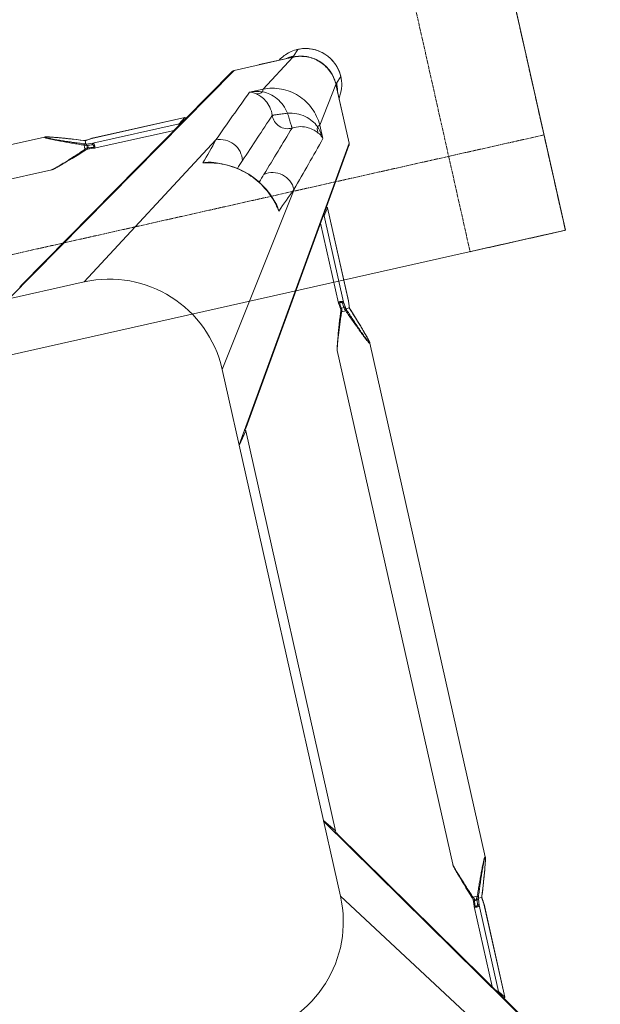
# Model space of a CAD drawing. Header units: metres. Extents: x 362935 to 596424, y 80601 to 172483.
# Tile 153 of 174: x 383152 to 383378, y 142992 to 143375. Entities that reach past the tile are written whole.
import ezdxf

# ---------------------------------------------------------------- set-up
doc = ezdxf.new("R2010")
doc.units = ezdxf.units.M
doc.linetypes.add('( Hidden )', pattern=[0.375, 0.25, -0.125])
doc.linetypes.add('DASHED2', pattern=[9.525, 6.35, -3.175])
doc.layers.get('0').update_dxf_attribs({"color": 8, "lineweight": 5})
for name, color, linetype, lineweight in [('A1-WODDEN BATTEN', 8, 'Continuous', 5), ('CT_BULKHEAD', 8, '( Hidden )', 5), ('FALSE CEILING', 8, 'Continuous', 5), ('FURNITURE', 8, 'Continuous', 5)]:
    doc.layers.add(name, color=color, linetype=linetype, lineweight=lineweight)

# ---------------------------------------------------------------- blocks, each defined once
blk = doc.blocks.new('FTV1-W2')
at = {"color": 0}
blk.add_lwpolyline([(0, -450), (0, 0), (2400, 0), (2400, -450)], close=True, dxfattribs=at)
at = {"layer": 'FURNITURE', "linetype": 'DASHED2', "ltscale": 0.06}
blk.add_lwpolyline([(2400, -450), (2362, -450), (2362, -50), (2400, -50)], close=True, dxfattribs=at)
blk.add_lwpolyline([(2400, -412), (0, -412)], dxfattribs=at)
blk = doc.blocks.new('SV2W-A')
at = {"linetype": 'Continuous', "lineweight": 0}
for p, q in [((-364.11, 57.91), (-296.63, -47.09)), ((-363.88, 57.1), (-300.75, -41.13)), ((-296.63, -17.09), (-339.25, 45.1)), ((-350.46, 35.26), (-350.46, -1.81)), ((-350.46, 35.26), (-350.45, 35.24)), ((-350.45, -1.93), (-350.45, 35.24)), ((-350.45, 35.24), (-348.47, 32.45)), ((-348.47, -1.87), (-348.47, 32.45)), ((-346.48, -1.81), (-346.48, 30.02)), ((-350.46, -1.81), (-350.46, -1.87)), ((-350.46, -1.87), (-350.45, -1.93)), ((-350.45, -1.93), (-350.45, -1.87)), ((-350.45, -1.93), (-350.39, -2.5)), ((-350.36, -2.66), (-350.45, -1.93)), ((-350.39, -2.5), (-350.32, -3.06)), ((-350.32, -3.06), (-350.36, -2.66)), ((-350.32, -3.06), (-350.25, -3.71)), ((-350.27, -3.45), (-350.32, -3.06)), ((-350.25, -3.65), (-350.27, -3.45)), ((-350.25, -3.71), (-350.25, -3.65)), ((-350.25, -3.71), (-350.23, -3.86)), ((-348.77, -4.4), (-348.47, -1.87)), ((-346.8, -4.57), (-346.49, -1.93)), ((-350.83, -6.47), (-351.3, -7.8)), ((-350.38, -5.2), (-350.83, -6.47)), ((-350.4, -5.25), (-350.4, -5.25)), ((-350.18, -4.6), (-350.18, -4.6)), ((-350.17, -4.59), (-348.79, -4.59)), ((-348.79, -4.59), (-348.77, -4.4)), ((-346.89, -5.42), (-348.55, -5.42)), ((-347.78, -4), (-347.51, -4)), ((-347.11, -3.9), (-347.16, -4.31)), ((-346.69, -5.95), (-346.89, -5.42)), ((-346.03, -6.69), (-346.54, -5.25)), ((-345.49, -8.23), (-346.03, -6.69)), ((-352.21, -10.44), (-352.65, -11.75)), ((-351.74, -9.06), (-352.21, -10.44)), ((-351.3, -7.8), (-351.74, -9.06)), ((-345, -9.66), (-345.49, -8.23)), ((-344.54, -11.01), (-345, -9.66)), ((-344.11, -12.28), (-344.54, -11.01)), ((-353.59, -14.6), (-353.83, -15.36)), ((-353.33, -13.8), (-353.59, -14.6)), ((-353, -12.8), (-353.33, -13.8)), ((-352.65, -11.75), (-353, -12.8)), ((-343.77, -13.31), (-344.11, -12.28)), ((-343.46, -14.28), (-343.77, -13.31)), ((-343.21, -15.06), (-343.46, -14.28)), ((-343.02, -15.66), (-343.21, -15.06)), ((-354.68, -18.24), (-354.74, -18.45)), ((-354.62, -18.02), (-354.68, -18.24)), ((-354.56, -17.79), (-354.62, -18.02)), ((-354.49, -17.55), (-354.56, -17.79)), ((-354.42, -17.3), (-354.49, -17.55)), ((-354.31, -16.91), (-354.42, -17.3)), ((-354.18, -16.51), (-354.31, -16.91)), ((-354.01, -15.95), (-354.18, -16.51)), ((-353.83, -15.36), (-354.01, -15.95)), ((-342.84, -16.23), (-343.02, -15.66)), ((-342.72, -16.64), (-342.84, -16.23)), ((-342.6, -17.04), (-342.72, -16.64)), ((-342.49, -17.42), (-342.6, -17.04)), ((-342.42, -17.67), (-342.49, -17.42)), ((-342.35, -17.9), (-342.42, -17.67)), ((-342.29, -18.13), (-342.35, -17.9)), ((-296.63, -17.09), (-296.63, -227.09)), ((-354.97, -19.68), (-354.97, -19.68)), ((-354.97, -19.68), (-354.97, -224.51)), ((-341.97, -19.68), (-341.97, -224.51)), ((-341.97, -19.68), (-341.97, -19.68)), ((-300.37, -42.3), (-300.36, -42.33)), ((-300.37, -42.33), (-300.37, -201.86)), ((-300.36, -42.33), (-300.36, -201.86)), ((-300.36, -42.33), (-296.63, -47.36)), ((-296.63, -197.09), (-364.11, -302.09)), ((-296.63, -196.83), (-300.36, -201.86)), ((-300.36, -201.86), (-300.37, -201.88)), ((-300.75, -203.05), (-363.88, -301.28)), ((-354.97, -224.5), (-354.97, -224.5)), ((-342.29, -226.06), (-342.23, -225.84)), ((-341.97, -224.5), (-341.97, -224.5)), ((-354.65, -226.06), (-354.59, -226.29)), ((-354.59, -226.29), (-354.52, -226.52)), ((-354.52, -226.52), (-354.45, -226.77)), ((-354.45, -226.77), (-354.34, -227.15)), ((-354.34, -227.15), (-354.22, -227.55)), ((-354.22, -227.55), (-354.1, -227.96)), ((-354.1, -227.96), (-353.92, -228.54)), ((-353.92, -228.54), (-353.73, -229.13)), ((-353.73, -229.13), (-353.48, -229.91)), ((-343.46, -229.91), (-343.21, -229.14)), ((-343.21, -229.14), (-343.02, -228.54)), ((-343.02, -228.54), (-342.84, -227.96)), ((-342.84, -227.96), (-342.72, -227.55)), ((-342.72, -227.55), (-342.6, -227.15)), ((-342.6, -227.15), (-342.49, -226.77)), ((-342.49, -226.77), (-342.42, -226.52)), ((-342.42, -226.52), (-342.35, -226.29)), ((-342.35, -226.29), (-342.29, -226.06)), ((-296.63, -227.09), (-339.25, -289.28)), ((-353.48, -229.91), (-353.16, -230.89)), ((-353.16, -230.89), (-352.82, -231.92)), ((-352.82, -231.92), (-352.4, -233.19)), ((-352.4, -233.19), (-351.93, -234.54)), ((-344.94, -234.35), (-344.48, -233.01)), ((-344.48, -233.01), (-344.12, -231.92)), ((-344.12, -231.92), (-343.78, -230.89)), ((-343.78, -230.89), (-343.46, -229.91)), ((-351.93, -234.54), (-351.44, -235.98)), ((-351.44, -235.98), (-350.9, -237.52)), ((-346.37, -238.44), (-345.88, -237.07)), ((-345.88, -237.07), (-345.43, -235.77)), ((-345.43, -235.77), (-344.94, -234.35)), ((-350.9, -237.52), (-350.37, -239.03)), ((-350.33, -241.16), (-350.45, -242.25)), ((-350.4, -238.93), (-350.4, -238.93)), ((-350.36, -241.52), (-350.32, -241.12)), ((-350.27, -240.63), (-350.33, -241.16)), ((-350.32, -241.12), (-350.25, -240.53)), ((-350.25, -240.47), (-350.27, -240.63)), ((-350.25, -240.47), (-350.25, -240.53)), ((-350.19, -239.73), (-350.2, -239.96)), ((-350.18, -239.56), (-350.19, -239.73)), ((-350.18, -239.58), (-350.18, -239.58)), ((-350.17, -239.59), (-348.76, -239.59)), ((-348.68, -240.53), (-348.47, -242.31)), ((-348.55, -238.76), (-346.89, -238.76)), ((-347.12, -240.18), (-348.17, -240.18)), ((-347.09, -240.52), (-347.12, -240.18)), ((-347.02, -241.07), (-347.09, -240.52)), ((-346.92, -241.96), (-347.02, -241.07)), ((-346.76, -239.58), (-346.71, -239.41)), ((-346.58, -241.43), (-346.69, -240.47)), ((-346.58, -239.03), (-346.37, -238.44)), ((-350.45, -242.25), (-350.46, -242.32)), ((-350.46, -242.32), (-350.46, -242.37)), ((-350.46, -242.37), (-350.46, -279.44)), ((-350.45, -242.31), (-350.43, -242.12)), ((-350.45, -242.25), (-350.45, -279.43)), ((-350.43, -242.12), (-350.36, -241.52)), ((-348.47, -276.63), (-348.47, -242.31)), ((-346.49, -242.25), (-346.58, -241.43)), ((-346.48, -274.2), (-346.48, -242.37)), ((-326.63, -339.57), (-221.63, -272.09)), ((-251.63, -272.09), (-313.82, -314.71)), ((-251.63, -272.09), (-41.63, -272.09)), ((-350.45, -279.43), (-350.46, -279.45)), ((-350.45, -279.43), (-348.47, -276.63)), ((-325.82, -339.34), (-227.59, -276.22)), ((-331.27, -284.72), (-331.09, -285.48)), ((-331.27, -284.72), (-331.27, -284.72)), ((-364.11, -312.09), (-364.11, -302.09)), ((-354.57, -306.1), (-354.49, -311.53)), ((-309.89, -306.58), (-309.26, -306.74)), ((-309.26, -306.73), (-309.26, -306.73)), ((-364.14, -312.15), (-364.14, -325.61)), ((-354.49, -311.53), (-364.11, -325.56)), ((-364.11, -325.56), (-364.11, -312.09)), ((-250.7, -317.78), (-250.93, -317.84)), ((-249.04, -317.43), (-44.21, -317.43)), ((-249.04, -317.43), (-249.04, -317.43)), ((-262.02, -321.49), (-263.47, -322)), ((-260.49, -320.96), (-262.02, -321.49)), ((-259.06, -320.46), (-260.49, -320.96)), ((-257.71, -320), (-259.06, -320.46)), ((-256.44, -319.58), (-257.71, -320)), ((-255.41, -319.24), (-256.44, -319.58)), ((-254.44, -318.92), (-255.41, -319.24)), ((-253.66, -318.67), (-254.44, -318.92)), ((-253.06, -318.48), (-253.66, -318.67)), ((-252.49, -318.3), (-253.06, -318.48)), ((-252.08, -318.18), (-252.49, -318.3)), ((-251.68, -318.06), (-252.08, -318.18)), ((-250.93, -317.84), (-251.17, -317.91)), ((-303.96, -325.92), (-301.17, -323.94)), ((-266.85, -323.94), (-301.17, -323.94)), ((-266.91, -321.94), (-298.74, -321.94)), ((-264.32, -324.23), (-266.85, -323.94)), ((-264.15, -322.26), (-266.79, -321.95)), ((-264.82, -322.57), (-264.41, -322.62)), ((-264.71, -323.24), (-264.71, -322.98)), ((-264.13, -324.25), (-264.32, -324.23)), ((-264.13, -325.63), (-264.13, -324.25)), ((-262.77, -322.15), (-263.3, -322.35)), ((-263.3, -322.35), (-263.3, -324.01)), ((-366.61, -328.09), (-364.48, -325.96)), ((-364.3, -325.76), (-364.5, -325.96)), ((-303.98, -325.92), (-266.91, -325.92)), ((-303.98, -325.92), (-303.96, -325.92)), ((-266.79, -325.92), (-303.96, -325.92)), ((-266.91, -325.92), (-266.85, -325.92)), ((-266.79, -325.91), (-266.85, -325.92)), ((-266.85, -325.92), (-266.79, -325.92)), ((-266.06, -325.82), (-266.79, -325.91)), ((-266.79, -325.92), (-266.22, -325.85)), ((-266.22, -325.85), (-265.66, -325.79)), ((-265.66, -325.78), (-266.06, -325.82)), ((-265.66, -325.79), (-265.01, -325.71)), ((-265.26, -325.73), (-265.66, -325.78)), ((-265.07, -325.71), (-265.26, -325.73)), ((-265.01, -325.71), (-265.07, -325.71)), ((-265.01, -325.71), (-264.86, -325.69)), ((-264.12, -325.64), (-264.12, -325.64)), ((-263.52, -325.84), (-262.25, -326.29)), ((-263.47, -325.86), (-263.47, -325.86)), ((-262.25, -326.29), (-260.92, -326.76)), ((-260.92, -326.76), (-259.66, -327.2)), ((-259.66, -327.2), (-258.27, -327.67)), ((-258.27, -327.67), (-256.97, -328.11)), ((-256.97, -328.11), (-255.92, -328.46)), ((-255.92, -328.46), (-254.92, -328.79)), ((-254.92, -328.79), (-254.12, -329.05)), ((-254.12, -329.05), (-253.36, -329.29)), ((-253.36, -329.29), (-252.77, -329.48)), ((-336.06, -329.95), (-350.1, -339.57)), ((-336.06, -329.95), (-330.64, -330.03)), ((-252.77, -329.48), (-252.21, -329.65)), ((-252.21, -329.65), (-251.81, -329.77)), ((-251.81, -329.77), (-251.42, -329.88)), ((-251.42, -329.88), (-251.17, -329.95)), ((-251.17, -329.95), (-250.93, -330.02)), ((-250.93, -330.02), (-250.7, -330.09)), ((-250.7, -330.09), (-250.48, -330.15)), ((-250.48, -330.15), (-250.27, -330.2)), ((-249.04, -330.43), (-249.04, -330.43)), ((-249.04, -330.43), (-44.21, -330.43)), ((-352.63, -342.07), (-350.5, -339.94)), ((-350.14, -339.61), (-350.5, -339.96)), ((-350.1, -339.57), (-326.63, -339.57)), ((-349.88, -339.64), (-350.1, -339.64)), ((-349.47, -339.63), (-349.25, -339.62)), ((-336.69, -339.61), (-348.3, -339.61))]:
    blk.add_line(p, q, dxfattribs=at)
for points in [[(-346.49, -1.93), (-346.48, -1.85), (-346.48, -1.81)], [(-350.25, -4.81), (-350.31, -5), (-350.38, -5.2)], [(-350.18, -4.6), (-350.18, -4.62), (-350.25, -4.81)], [(-350.23, -3.86), (-350.21, -4.05), (-350.2, -4.27)], [(-350.2, -4.27), (-350.19, -4.5), (-350.18, -4.62)], [(-346.71, -4.75), (-346.79, -4.51), (-346.8, -4.49)], [(-346.54, -5.25), (-346.63, -5), (-346.71, -4.75)], [(-354.85, -18.93), (-354.87, -19.01), (-354.89, -19.09), (-354.91, -19.17), (-354.92, -19.25), (-354.93, -19.32), (-354.95, -19.39), (-354.95, -19.46), (-354.96, -19.52), (-354.97, -19.58), (-354.97, -19.64), (-354.97, -19.68)], [(-354.74, -18.45), (-354.76, -18.55), (-354.79, -18.65), (-354.81, -18.75), (-354.83, -18.84), (-354.85, -18.93)], [(-341.97, -19.68), (-341.97, -19.64), (-341.97, -19.58), (-341.98, -19.52), (-341.99, -19.46), (-342, -19.39), (-342.01, -19.32), (-342.02, -19.25), (-342.03, -19.17), (-342.05, -19.09), (-342.07, -19.01), (-342.09, -18.93), (-342.11, -18.84), (-342.13, -18.75), (-342.15, -18.65), (-342.18, -18.55), (-342.2, -18.45), (-342.23, -18.35), (-342.29, -18.13)], [(-354.97, -224.5), (-354.97, -224.55), (-354.97, -224.6), (-354.96, -224.66), (-354.95, -224.73), (-354.95, -224.79), (-354.93, -224.86), (-354.92, -224.93), (-354.91, -225.01), (-354.89, -225.09), (-354.87, -225.17), (-354.85, -225.26)], [(-354.85, -225.26), (-354.83, -225.35), (-354.81, -225.44), (-354.79, -225.54), (-354.76, -225.64), (-354.74, -225.74), (-354.71, -225.84), (-354.65, -226.06)], [(-342.23, -225.84), (-342.2, -225.74), (-342.18, -225.64), (-342.15, -225.54), (-342.13, -225.44), (-342.11, -225.35), (-342.09, -225.26), (-342.07, -225.17), (-342.05, -225.09), (-342.04, -225.01), (-342.02, -224.93), (-342.01, -224.86), (-342, -224.79), (-341.99, -224.73), (-341.98, -224.66), (-341.97, -224.6), (-341.97, -224.55), (-341.97, -224.5)], [(-350.37, -239.03), (-350.3, -239.22), (-350.23, -239.41), (-350.18, -239.58)], [(-350.2, -239.96), (-350.22, -240.17), (-350.23, -240.36), (-350.25, -240.47)], [(-346.69, -240.47), (-346.71, -240.36), (-346.72, -240.17), (-346.74, -239.96), (-346.75, -239.73), (-346.76, -239.56)], [(-346.71, -239.41), (-346.64, -239.22), (-346.58, -239.03)], [(-346.48, -242.37), (-346.48, -242.33), (-346.49, -242.25)], [(-331.09, -285.48), (-330.45, -287.6), (-329.64, -289.68), (-328.68, -291.7), (-327.56, -293.64), (-326.29, -295.5), (-324.88, -297.26), (-323.35, -298.91), (-321.69, -300.44), (-319.92, -301.84), (-318.06, -303.1), (-316.11, -304.2), (-314.09, -305.16), (-312.01, -305.95), (-309.89, -306.58)], [(-249.04, -317.43), (-249.08, -317.43), (-249.14, -317.44), (-249.2, -317.44), (-249.26, -317.45), (-249.33, -317.46), (-249.4, -317.47), (-249.47, -317.48), (-249.54, -317.5), (-249.62, -317.51), (-249.71, -317.53), (-249.79, -317.55), (-249.88, -317.57), (-249.97, -317.59), (-250.07, -317.62), (-250.17, -317.64), (-250.27, -317.67), (-250.37, -317.69), (-250.48, -317.72), (-250.7, -317.78)], [(-251.17, -317.91), (-251.3, -317.95), (-251.68, -318.06)], [(-266.79, -321.95), (-266.87, -321.94), (-266.91, -321.94)], [(-263.97, -322.18), (-264.21, -322.26), (-264.23, -322.26)], [(-263.47, -322), (-263.72, -322.09), (-263.97, -322.18)], [(-264.86, -325.69), (-264.66, -325.68), (-264.45, -325.66)], [(-264.45, -325.66), (-264.22, -325.65), (-264.1, -325.64)], [(-264.12, -325.64), (-264.1, -325.65), (-263.91, -325.71)], [(-263.91, -325.71), (-263.71, -325.78), (-263.52, -325.84)], [(-250.27, -330.2), (-250.17, -330.23), (-250.07, -330.25), (-249.97, -330.27), (-249.88, -330.3), (-249.79, -330.32)], [(-249.79, -330.32), (-249.71, -330.34), (-249.62, -330.35), (-249.54, -330.37), (-249.47, -330.38), (-249.4, -330.4), (-249.33, -330.41), (-249.26, -330.42), (-249.2, -330.42), (-249.14, -330.43), (-249.08, -330.43), (-249.04, -330.43)]]:
    blk.add_lwpolyline(points, dxfattribs=at)
for centre, radius, start, end in [((-251.63, -17.09), 45, 90, 180), ((-358.17, -4.58), 7.98, 6.256, 6.6642), ((-374.96, 3.5), 26.08, 340.3973, 341.9235), ((-367.08, -5.29), 16.92, 2.3246, 2.9034), ((-323.41, -14.64), 27.27, 159.0791, 159.8493), ((-324.83, -14.09), 25.74, 158.146, 159.0892), ((-313.93, 10.48), 36.6, 205.327, 205.7487), ((-251.63, -227.09), 45, 180, 270), ((-375.07, -247.72), 26.2, 18.5694, 19.6049), ((-373.45, -247.18), 24.49, 18.051, 18.5687), ((-367.05, -238.9), 16.88, 357.0641, 357.6759), ((-323.68, -229.64), 26.98, 200.1485, 201.6429), ((-330, -229.53), 20.72, 206.4506, 208.295), ((-322.96, -250.38), 26.6, 154.3575, 155.5098), ((-311.23, -255.95), 39.59, 154.2603, 154.433), ((-1488.38, 986.1), 1716.72, 312.01918, 312.36216), ((-303.41, -278.11), 28.55, 188.6076, 192.8248), ((-315.37, -281.05), 16.32, 184.6716, 192.9875), ((-303.14, -278.05), 28.83, 192.8187, 193.4009), ((-321.96, -282.77), 9.64, 196.6319, 205.2458), ((2352.86, -2757.36), 3652.24, 137.4859, 137.84284), ((6239.67, -6642.73), 9132.92, 135.992162, 136.124366), ((533.51, -1130.99), 1199.48, 135.81604, 135.98775), ((-362.7, -302.04), 1.4, 147.3901, 150.7628), ((-1155.71, 558.24), 1199.74, 314.01228, 314.18381), ((-6615.6, 6210.58), 9058.45, 313.875091, 314.008381), ((-307.31, -297.42), 9.64, 244.8369, 253.365), ((857.79, -1369.78), 1576.66, 137.62265, 137.99608), ((-302.59, -278.59), 28.83, 256.6036, 257.3408), ((-305.59, -290.84), 16.31, 257.0122, 265.3188), ((-302.64, -278.86), 28.56, 257.3353, 261.3875), ((-2711.65, 2300.55), 3548.12, 312.14906, 312.5165), ((-352.78, -328.05), 13.87, 145.025, 177.2496), ((-350.56, -325.9), 13.92, 175.4148, 179.399), ((-350.5, -325.9), 13.98, 167.6002, 175.417), ((-254.63, -300.3), 25.74, 248.146, 249.0892), ((-254.08, -298.87), 27.27, 249.0791, 249.8493), ((-279.2, -289.39), 36.6, 295.327, 295.7487), ((-352.71, -328.06), 13.94, 177.2323, 182.568), ((-352.63, -328.09), 14, 179.9994, 270.0006), ((-352.6, -328.05), 14.05, 182.5915, 225.0299), ((-350.65, -325.9), 13.83, 179.4023, 180.2846), ((-350.13, -325.64), 14.01, 179.8531, 180.469), ((-350.12, -325.64), 14.02, 180.4691, 181.3029), ((-350.2, -325.51), 13.91, 180.2057, 180.3862), ((-350.19, -325.51), 13.92, 180.3862, 181.002), ((-264.14, -333.63), 7.98, 96.256, 96.6642), ((-263.43, -342.54), 16.92, 92.3246, 92.9034), ((-272.22, -350.42), 26.08, 70.3973, 71.9235), ((-352.59, -328.06), 14.05, 224.9701, 267.4085), ((-350.18, -325.58), 14.02, 266.524, 268.3651), ((-350.05, -325.61), 13.96, 266.0899, 267.968), ((-350.18, -325.59), 14.02, 268.3649, 270.1468), ((-350.05, -325.64), 13.93, 267.9679, 269.7939), ((-350.43, -326.03), 13.91, 269.7212, 274.5867), ((-350.44, -325.96), 13.98, 274.583, 282.3998), ((-348.3, -363.51), 23.91, 90.0085, 90.5994), ((-352.59, -328.24), 13.87, 294.1743, 304.9746), ((-326.57, -338.16), 1.4, 299.2372, 302.6099), ((-352.6, -328.17), 13.94, 267.432, 272.7677), ((-352.6, -328.21), 13.9, 272.7783, 294.1428)]:
    blk.add_arc(centre, radius, start, end, dxfattribs=at)
for centre, major_axis, ratio, start_param, end_param in [((-349.46, 35.24), (1, -0.02), 0.16329, 2.066031, 3.139768), ((-347.48, 32.45), (1, -0.02), 0.16329, -3.021519, -2.061212), ((-298.87, -42.33), (1.5, -0.03), 0.156004, 2.258002, 3.142127), ((-297.97, -44.21), (0, 1.01), 0.981142, 1.025708, 1.570796), ((-298.87, -201.86), (1.5, 0.03), 0.156004, 3.141059, 4.025198), ((-297.97, -199.97), (0, 1.01), 0.981142, -4.712389, -4.167288), ((-349.46, -279.43), (1, 0.02), 0.16329, -3.139768, -2.066031), ((-347.48, -276.63), (1, 0.02), 0.16329, 2.061212, 3.021519), ((-303.96, -324.92), (0.02, 1), 0.16329, -4.217155, -3.143418), ((-301.17, -322.94), (0.02, 1), 0.16329, -3.021519, -2.061212), ((-336.84, -329.64), (0, 10), 0.182662, -3.059139, -3.024736)]:
    blk.add_ellipse(centre, major_axis=major_axis, ratio=ratio, start_param=start_param, end_param=end_param, dxfattribs=at)
for points, start_tangent, end_tangent in [([(-350.45, -1.87), (-350.46, -1.81)], (-0.227505, 0.973777), (-0.000171, 1)), ([(-350.18, -4.43), (-350.2, -4.23), (-350.24, -3.71)], (-0.050704, 0.998714), (-0.10903, 0.994039)), ([(-348.47, -1.87), (-348.37, -1.7), (-348.14, -1.54), (-347.82, -1.43), (-347.43, -1.38), (-347.05, -1.41), (-346.74, -1.5), (-346.63, -1.57), (-346.54, -1.64), (-346.5, -1.72), (-346.48, -1.81)], (0.227537, 0.973769), (0.001913, -0.999998)), ([(-348.47, -1.87), (-348.42, -2), (-348.31, -2.11), (-348.14, -2.19), (-347.96, -2.22)], (0.115609, -0.993295), (0.999565, -0.029499)), ([(-348.21, -4.31), (-347.96, -2.22)], (0.120357, 0.992731), (0.118392, 0.992967)), ([(-347.96, -2.22), (-347.91, -2.06), (-347.79, -1.9), (-347.61, -1.78), (-347.38, -1.74), (-347.16, -1.78), (-347.01, -1.9), (-346.93, -2.06), (-346.92, -2.22)], (0.118395, 0.992967), (-0.113571, -0.99353)), ([(-346.92, -2.22), (-347.11, -3.9)], (-0.113646, -0.993521), (-0.112462, -0.993656)), ([(-346.76, -2.2), (-346.92, -2.22)], (-0.959329, -0.282291), (-0.999559, -0.029703)), ([(-346.57, -2.09), (-346.61, -2.12), (-346.76, -2.2)], (-0.713246, -0.700914), (-0.959329, -0.282291)), ([(-346.49, -1.93), (-346.5, -1.97), (-346.57, -2.09)], (-0.119095, -0.992883), (-0.713246, -0.700914)), ([(-348.55, -5.42), (-349.37, -7.48), (-350.21, -9.53), (-351.05, -11.57), (-351.47, -12.57), (-351.9, -13.57), (-352.32, -14.56), (-352.75, -15.53), (-353.17, -16.47), (-353.59, -17.38), (-353.79, -17.81), (-353.99, -18.23), (-354.19, -18.63), (-354.38, -18.99), (-354.55, -19.31), (-354.71, -19.56), (-354.78, -19.66), (-354.84, -19.73), (-354.89, -19.77), (-354.93, -19.79)], (-0.36943, -0.929258), (-0.999974, 0.007184)), ([(-349.01, -5.25), (-349.76, -7.28), (-350.52, -9.31), (-351.29, -11.32), (-351.68, -12.32), (-352.06, -13.31), (-352.45, -14.29), (-352.84, -15.25), (-353.23, -16.2), (-353.62, -17.11), (-353.81, -17.55), (-354, -17.98), (-354.18, -18.38), (-354.36, -18.76), (-354.53, -19.09), (-354.68, -19.37), (-354.75, -19.47), (-354.81, -19.55), (-354.86, -19.6), (-354.9, -19.62)], (-0.344508, -0.938783), (-0.999982, 0.005917)), ([(-354.86, -19.01), (-354.71, -18.36), (-354.51, -17.61), (-354.02, -15.98), (-353.48, -14.27), (-352.9, -12.5), (-352.3, -10.71), (-351.68, -8.9), (-350.4, -5.25)], (0.205408, 0.978676), (0.335383, 0.942082)), ([(-350.18, -4.6), (-350.18, -4.6), (-350.17, -4.59)], (0.335465, 0.942053), (1, 0.000699)), ([(-348.55, -5.42), (-348.86, -5.3), (-349.01, -5.25)], (-0.938767, 0.344552), (-0.925521, 0.378696)), ([(-348.72, -4.51), (-348.76, -4.56), (-348.78, -4.58), (-348.79, -4.59)], (-0.542855, -0.839827), (-1, 0.000004)), ([(-348.21, -4.31), (-348.53, -4.43), (-348.72, -4.51)], (-0.81161, -0.584199), (-0.542855, -0.839827)), ([(-347.78, -4), (-348.15, -4.66), (-348.55, -5.42)], (-0.513965, -0.857811), (-0.445042, -0.89551)), ([(-348.21, -4.31), (-347.78, -4)], (0.81161, 0.5842), (0.804441, 0.594033)), ([(-347.51, -4), (-347.25, -4.24), (-347.16, -4.31)], (0.74466, -0.667444), (0.749465, -0.662044)), ([(-347.01, -5.18), (-347.29, -4.55), (-347.51, -4)], (-0.427625, 0.903956), (-0.341942, 0.939721)), ([(-347.1, -4.36), (-347.16, -4.31)], (-0.85259, 0.522581), (-0.749465, 0.662043)), ([(-346.8, -4.49), (-346.83, -4.45), (-346.86, -4.44), (-346.9, -4.43), (-346.99, -4.41), (-347.1, -4.36)], (-0.311061, 0.95039), (-0.85259, 0.522581)), ([(-346.89, -5.42), (-346.75, -5.36), (-346.63, -5.31), (-346.59, -5.29), (-346.56, -5.27), (-346.55, -5.26), (-346.54, -5.25)], (0.935297, 0.353863), (-0.311336, 0.9503)), ([(-341.97, -19.68), (-341.99, -19.49), (-342.04, -19.24), (-342.11, -18.94), (-342.2, -18.6), (-342.42, -17.84), (-342.68, -17.03), (-342.96, -16.18), (-343.25, -15.3), (-343.89, -13.48), (-344.56, -11.63), (-345.25, -9.75), (-345.96, -7.86), (-346.69, -5.95)], (0.001275, 0.999999), (-0.358586, 0.933497)), ([(-354.93, -19.42), (-354.92, -19.33), (-354.86, -19.01)], (0.091221, 0.995831), (0.205408, 0.978676)), ([(-354.93, -19.79), (-354.95, -19.78), (-354.96, -19.75), (-354.97, -19.68)], (-0.999944, -0.010617), (-0.004823, 0.999988)), ([(-354.9, -19.62), (-354.93, -19.57), (-354.94, -19.5), (-354.93, -19.42)], (-0.999965, -0.008398), (0.091221, 0.995831)), ([(-300.83, -40.56), (-300.6, -41.37)], (-0.021147, -0.999776), (0.538874, -0.842386)), ([(-300.6, -41.37), (-299.96, -41.91)], (0.538874, -0.842386), (0.916163, -0.400807)), ([(-300.83, -203.62), (-300.6, -202.81)], (-0.021147, 0.999776), (0.538874, 0.842386)), ([(-300.6, -202.81), (-299.96, -202.27)], (0.538874, 0.842386), (0.916171, 0.400787)), ([(-354.97, -224.5), (-354.97, -224.46), (-354.95, -224.41), (-354.93, -224.39)], (0.004076, 0.999992), (0.999938, -0.011158)), ([(-354.87, -225.17), (-354.91, -224.95), (-354.93, -224.78), (-354.94, -224.65), (-354.92, -224.57)], (-0.204521, 0.978862), (0.588159, 0.808745)), ([(-354.93, -224.39), (-354.89, -224.41), (-354.84, -224.45), (-354.78, -224.52), (-354.71, -224.62), (-354.55, -224.87), (-354.38, -225.19), (-354.19, -225.56), (-353.99, -225.95), (-353.79, -226.37), (-353.59, -226.8), (-353.17, -227.71), (-352.75, -228.66), (-352.32, -229.63), (-351.9, -230.61), (-351.47, -231.61), (-351.05, -232.62), (-350.21, -234.65), (-349.37, -236.7), (-348.55, -238.76)], (0.999986, 0.00525), (0.369432, -0.929258)), ([(-354.92, -224.57), (-354.9, -224.56)], (0.588159, 0.808745), (0.999962, -0.008751)), ([(-354.9, -224.56), (-354.86, -224.58), (-354.81, -224.63), (-354.75, -224.71), (-354.68, -224.81), (-354.53, -225.09), (-354.36, -225.42), (-354.18, -225.8), (-354, -226.2), (-353.81, -226.63), (-353.62, -227.07), (-353.23, -227.99), (-352.84, -228.93), (-352.45, -229.9), (-352.06, -230.87), (-351.68, -231.86), (-351.29, -232.86), (-350.52, -234.87), (-349.76, -236.9), (-349.01, -238.93)], (0.999989, 0.004587), (0.344509, -0.938783)), ([(-350.4, -238.93), (-351.68, -235.28), (-352.3, -233.47), (-352.9, -231.68), (-353.48, -229.91), (-354.02, -228.19), (-354.51, -226.56), (-354.71, -225.82), (-354.87, -225.17)], (-0.335384, 0.942082), (-0.204521, 0.978862)), ([(-346.89, -238.76), (-346.14, -236.79), (-345.4, -234.83), (-344.68, -232.88), (-343.98, -230.95), (-343.32, -229.07), (-343.01, -228.16), (-342.71, -227.27), (-342.45, -226.42), (-342.21, -225.63), (-342.12, -225.28), (-342.04, -224.96), (-341.99, -224.7), (-341.97, -224.5)], (0.359834, 0.933016), (-0.001112, 0.999999)), ([(-350.25, -240.53), (-350.24, -240.46), (-350.22, -240.25)], (0.116111, 0.993236), (0.086204, 0.996277)), ([(-350.22, -240.25), (-350.21, -240.13), (-350.19, -239.76)], (0.086204, 0.996277), (0.051277, 0.998684)), ([(-350.17, -239.59), (-350.18, -239.59), (-350.18, -239.58)], (-0.999997, 0.002385), (-0.335043, 0.942203)), ([(-348.55, -238.76), (-348.86, -238.88), (-349.01, -238.93)], (-0.938767, -0.344553), (-0.925511, -0.378721)), ([(-348.75, -239.58), (-348.75, -239.59), (-348.76, -239.59)], (-0.335488, -0.942045), (-1, -0.00066)), ([(-348.24, -239.35), (-348.42, -239.4), (-348.58, -239.46), (-348.7, -239.52), (-348.75, -239.58)], (-0.983623, -0.180239), (-0.33539, -0.942079)), ([(-348.75, -239.58), (-348.74, -239.84), (-348.68, -240.53)], (0.040503, -0.999179), (0.116382, -0.993204)), ([(-348.17, -240.18), (-348.35, -240.21), (-348.52, -240.29), (-348.63, -240.4), (-348.68, -240.53)], (-0.999304, -0.037304), (-0.11549, -0.993309)), ([(-348.24, -239.35), (-348.23, -239.58), (-348.17, -240.18)], (0.045036, -0.998985), (0.139178, -0.990267)), ([(-348.17, -240.18), (-347.96, -241.96)], (0.119949, -0.99278), (0.118392, -0.992967)), ([(-347.12, -240.18), (-347.14, -240), (-347.17, -239.35)], (-0.093423, 0.995627), (-0.027573, 0.99962)), ([(-347.17, -239.35), (-346.88, -239.44), (-346.79, -239.5), (-346.76, -239.56)], (0.983418, -0.181353), (0.047174, -0.998887)), ([(-347.12, -240.18), (-346.96, -240.2), (-346.83, -240.27), (-346.74, -240.36), (-346.69, -240.47)], (0.999291, -0.037637), (0.121036, -0.992648)), ([(-346.89, -238.76), (-346.75, -238.82), (-346.63, -238.87), (-346.59, -238.89), (-346.56, -238.91), (-346.55, -238.92), (-346.54, -238.93)], (0.935298, -0.353861), (-0.311242, -0.950331)), ([(-350.46, -242.37), (-350.45, -242.31)], (0.00041, 1), (0.227044, 0.973885)), ([(-347.96, -241.96), (-348.14, -241.99), (-348.31, -242.07), (-348.42, -242.18), (-348.47, -242.31)], (-0.999565, -0.029499), (-0.115609, -0.993295)), ([(-348.47, -242.31), (-348.37, -242.49), (-348.14, -242.64), (-347.82, -242.75), (-347.43, -242.8), (-347.05, -242.77), (-346.74, -242.68), (-346.63, -242.61), (-346.54, -242.54), (-346.5, -242.46), (-346.48, -242.37)], (0.227467, -0.973786), (0.002962, 0.999996)), ([(-347.96, -241.96), (-347.91, -242.13), (-347.79, -242.28), (-347.61, -242.4), (-347.38, -242.44), (-347.16, -242.4), (-347.01, -242.28), (-346.93, -242.13), (-346.92, -241.96)], (0.118387, -0.992968), (-0.113643, 0.993522)), ([(-346.92, -241.96), (-346.76, -241.98), (-346.62, -242.05), (-346.53, -242.14), (-346.49, -242.25)], (0.999559, -0.029703), (0.119096, -0.992883)), ([(-227.35, -276.06), (-226.81, -275.43)], (0.842386, 0.538874), (0.400807, 0.916163)), ([(-228.16, -276.29), (-227.35, -276.06)], (0.999776, -0.021147), (0.842386, 0.538874)), ([(-331.19, -285.53), (-331.39, -284.77), (-331.63, -282.38)], (-0.287117, 0.957895), (0.005292, 0.999986)), ([(-309.27, -306.64), (-316.82, -303.68), (-323.3, -298.77), (-328.22, -292.29), (-331.18, -284.73)], (-0.972791, 0.231685), (-0.231761, 0.972773)), ([(-339.25, -289.28), (-338.4, -292.87), (-336.11, -295.77), (-332.81, -297.44), (-329.14, -297.57)], (0.014825, -0.99989), (0.983095, 0.183098)), ([(-364.11, -302.09), (-363.92, -301.35)], (-0.021147, 0.999776), (0.488372, 0.872635)), ([(-354.57, -306.1), (-354.37, -306.73), (-353.28, -308.6)], (0.260301, -0.965527), (0.618447, -0.785826)), ([(-354.57, -306.11), (-354.43, -307.37), (-353.53, -311.13)], (0.0867, -0.996234), (0.319704, -0.947517)), ([(-313.82, -314.71), (-317.4, -313.86), (-320.31, -311.57), (-321.98, -308.28), (-322.11, -304.6)], (-0.99989, 0.014824), (0.183096, 0.983095)), ([(-353.53, -311.13), (-353.2, -309.83), (-353.28, -308.59)], (0.373525, 0.92762), (-0.238599, 0.971118)), ([(-353.28, -308.6), (-351.91, -310.07), (-349.86, -311.51), (-347.1, -312.54), (-343.76, -312.75)], (0.62019, -0.784452), (0.995092, 0.098955)), ([(-306.92, -307.1), (-307.73, -307.07), (-310.07, -306.65)], (-0.999986, -0.005311), (-0.957888, 0.287143)), ([(-364.14, -312.15), (-364.11, -312.09)], (0.412197, 0.911095), (0.541795, 0.840511)), ([(-354.49, -311.53), (-354.36, -311.43), (-354.16, -311.33), (-353.53, -311.13)], (0.668755, 0.743483), (0.971581, 0.236707)), ([(-354.49, -311.53), (-352.98, -318.49), (-348.95, -324.41), (-343.02, -328.44), (-336.06, -329.95)], (0.01725, -0.999851), (0.999852, -0.017219)), ([(-353.53, -311.13), (-352, -313.69), (-349.7, -316.02), (-346.72, -317.78), (-343.29, -318.75)], (0.411135, -0.911574), (0.988934, -0.148359)), ([(-343.76, -312.75), (-341.22, -313.11), (-339.05, -314.51), (-337.65, -316.68), (-337.29, -319.23)], (0.997201, 0.074771), (-0.074771, -0.997201)), ([(-343.29, -318.75), (-343.48, -316.61), (-343.56, -315.62), (-343.63, -314.74), (-343.7, -313.99), (-343.73, -313.4), (-343.74, -312.97), (-343.75, -312.84), (-343.76, -312.75)], (-0.130574, 0.991439), (-0.397057, 0.917794)), ([(-249.04, -317.43), (-249.23, -317.45), (-249.48, -317.5), (-249.78, -317.57), (-250.12, -317.66), (-250.87, -317.88), (-251.69, -318.14), (-252.54, -318.42), (-253.42, -318.72), (-255.23, -319.35), (-257.09, -320.02), (-258.97, -320.71), (-260.86, -321.42), (-262.77, -322.15)], (-0.999999, 0.001275), (-0.933497, -0.358586)), ([(-343.29, -318.75), (-342.32, -322.18), (-340.56, -325.16), (-338.23, -327.47), (-335.67, -328.99)], (0.14814, -0.988966), (0.911624, -0.411025)), ([(-343.29, -318.75), (-341.15, -318.94), (-340.16, -319.02), (-339.28, -319.1), (-338.53, -319.16), (-337.93, -319.2), (-337.51, -319.2), (-337.37, -319.21), (-337.29, -319.23)], (0.991435, -0.130599), (0.917848, -0.396932)), ([(-337.29, -319.23), (-337.08, -322.56), (-336.04, -325.32), (-334.61, -327.37), (-333.13, -328.74)], (-0.098992, -0.995088), (0.78457, -0.62004)), ([(-364.14, -324.81), (-364.21, -325.4), (-364.24, -325.6), (-364.27, -325.72)], (-0.105593, -0.994409), (-0.366739, -0.930324)), ([(-266.85, -323.94), (-267.02, -323.83), (-267.18, -323.61), (-267.29, -323.28), (-267.33, -322.89), (-267.31, -322.51), (-267.22, -322.2), (-267.15, -322.09), (-267.08, -322.01), (-267, -321.96), (-266.91, -321.94)], (-0.973769, 0.227537), (0.999998, 0.001913)), ([(-266.5, -323.42), (-266.66, -323.37), (-266.82, -323.25), (-266.93, -323.07), (-266.98, -322.84), (-266.93, -322.62), (-266.82, -322.47), (-266.66, -322.4), (-266.5, -322.38)], (-0.992967, 0.118395), (0.99353, -0.113571)), ([(-266.85, -323.94), (-266.72, -323.88), (-266.6, -323.77), (-266.53, -323.61), (-266.5, -323.42)], (0.993295, 0.115609), (0.029499, 0.999565)), ([(-266.79, -321.95), (-266.75, -321.96), (-266.63, -322.03)], (0.992883, -0.119095), (0.700914, -0.713246)), ([(-266.63, -322.03), (-266.59, -322.07), (-266.52, -322.22)], (0.700914, -0.713246), (0.282291, -0.959329)), ([(-266.52, -322.22), (-266.5, -322.38)], (0.282291, -0.959329), (0.029703, -0.999559)), ([(-266.5, -322.38), (-264.82, -322.57)], (0.993521, -0.113646), (0.993656, -0.112462)), ([(-264.41, -323.67), (-266.5, -323.42)], (-0.992731, 0.120357), (-0.992967, 0.118392)), ([(-263.54, -322.47), (-264.17, -322.75), (-264.71, -322.98)], (-0.903956, -0.427625), (-0.939721, -0.341942)), ([(-264.71, -322.98), (-264.48, -322.71), (-264.41, -322.62)], (0.667444, 0.74466), (0.662044, 0.749465)), ([(-264.71, -323.24), (-264.05, -323.61), (-263.3, -324.01)], (0.857811, -0.513965), (0.89551, -0.445042)), ([(-264.41, -323.67), (-264.71, -323.24)], (-0.5842, 0.81161), (-0.594033, 0.804441)), ([(-264.36, -322.56), (-264.41, -322.62)], (-0.522581, -0.85259), (-0.662043, -0.749465)), ([(-264.41, -323.67), (-264.29, -323.99), (-264.21, -324.19)], (0.584199, -0.81161), (0.839827, -0.542855)), ([(-264.23, -322.26), (-264.27, -322.29), (-264.28, -322.32), (-264.29, -322.36), (-264.31, -322.45), (-264.36, -322.56)], (-0.95039, -0.311061), (-0.522581, -0.85259)), ([(-264.21, -324.19), (-264.15, -324.23), (-264.14, -324.24), (-264.13, -324.25)], (0.839827, -0.542855), (-0.000004, -1)), ([(-263.3, -322.35), (-263.36, -322.21), (-263.41, -322.1), (-263.43, -322.06), (-263.45, -322.03), (-263.46, -322.01), (-263.47, -322)], (-0.353863, 0.935297), (-0.9503, -0.311336)), ([(-263.3, -324.01), (-263.41, -324.32), (-263.47, -324.47)], (-0.344552, -0.938767), (-0.378696, -0.925521)), ([(-263.47, -324.47), (-261.44, -325.22), (-259.41, -325.98), (-257.4, -326.75), (-256.4, -327.14), (-255.41, -327.53), (-254.43, -327.92), (-253.47, -328.31), (-252.52, -328.69), (-251.61, -329.08), (-251.17, -329.27), (-250.74, -329.46), (-250.34, -329.65), (-249.96, -329.82), (-249.63, -329.99), (-249.35, -330.15), (-249.25, -330.21), (-249.17, -330.27), (-249.12, -330.32), (-249.1, -330.36)], (0.938783, -0.344508), (-0.005917, -0.999982)), ([(-263.3, -324.01), (-261.24, -324.84), (-259.19, -325.67), (-257.15, -326.51), (-256.15, -326.94), (-255.15, -327.36), (-254.16, -327.79), (-253.19, -328.21), (-252.25, -328.63), (-251.34, -329.05), (-250.9, -329.26), (-250.49, -329.46), (-250.09, -329.65), (-249.73, -329.84), (-249.41, -330.02), (-249.16, -330.17), (-249.06, -330.24), (-248.99, -330.3), (-248.94, -330.35), (-248.93, -330.39)], (0.929258, -0.36943), (-0.007184, -0.999974)), ([(-364.27, -325.72), (-364.3, -325.76)], (-0.366739, -0.930324), (-0.707107, -0.707107)), ([(-364.14, -325.61), (-364.11, -325.56)], (0.545324, 0.838225), (0.677451, 0.735568)), ([(-351.03, -339.58), (-356.03, -338.32), (-360.24, -335.33), (-363.07, -331.01), (-364.14, -325.96)], (-0.99816, 0.060632), (-0.022737, 0.999741)), ([(-351, -339.54), (-356.02, -338.23), (-360.23, -335.19), (-363.05, -330.83), (-364.11, -325.75)], (-0.997672, 0.068188), (-0.017487, 0.999847)), ([(-335.67, -328.99), (-335.86, -329.62), (-335.96, -329.82), (-336.06, -329.95)], (-0.236709, -0.97158), (-0.743483, -0.668755)), ([(-335.67, -328.99), (-334.36, -328.66), (-333.13, -328.74)], (0.927588, 0.373604), (0.971005, -0.239059)), ([(-335.67, -328.99), (-334.42, -329.37), (-330.64, -330.03)], (0.947516, -0.319709), (0.996233, -0.086715)), ([(-333.13, -328.74), (-332.51, -329.19), (-330.64, -330.03)], (0.785832, -0.61844), (0.965483, -0.260466)), ([(-266.85, -325.92), (-266.91, -325.92)], (-0.973777, -0.227505), (-1, -0.000171)), ([(-264.29, -325.65), (-264.49, -325.66), (-265.01, -325.7)], (-0.998714, -0.050704), (-0.994039, -0.10903)), ([(-264.12, -325.64), (-264.12, -325.64), (-264.13, -325.63)], (-0.942053, 0.335465), (-0.000699, 1)), ([(-249.71, -330.33), (-250.36, -330.17), (-251.11, -329.97), (-252.73, -329.48), (-254.45, -328.94), (-256.22, -328.36), (-258.01, -327.76), (-259.82, -327.14), (-263.47, -325.86)], (-0.978676, 0.205408), (-0.942082, 0.335383)), ([(-249.3, -330.4), (-249.39, -330.39), (-249.71, -330.33)], (-0.995831, 0.091221), (-0.978676, 0.205408)), ([(-249.1, -330.36), (-249.15, -330.4), (-249.22, -330.4), (-249.3, -330.4)], (0.008398, -0.999965), (-0.995831, 0.091221)), ([(-248.93, -330.39), (-248.94, -330.41), (-248.97, -330.43), (-249.04, -330.43)], (0.010617, -0.999944), (-0.999988, -0.004823)), ([(-350.1, -339.57), (-350.14, -339.61)], (-0.710876, -0.703317), (-0.853614, -0.520906)), ([(-349.9, -339.64), (-349.81, -339.64), (-349.47, -339.63)], (0.999996, 0.002901), (0.999481, 0.032219)), ([(-349.25, -339.62), (-349.09, -339.62), (-348.55, -339.61)], (0.999498, 0.031694), (0.999947, 0.010313)), ([(-326.63, -339.57), (-325.89, -339.39)], (0.999776, -0.021147), (0.872635, 0.488372))]:
    blk.add_spline(points, degree=3, dxfattribs=dict(at, start_tangent=start_tangent, end_tangent=end_tangent))

msp = doc.modelspace()

# ---------------------------------------------------------------- linework, layer by layer
at = {"layer": 'A1-WODDEN BATTEN', "color": 8, "linetype": 'DASHED2', "ltscale": 0.3}
for radius, end in [(48676.64, 282.516053), (48726.64, 282.516537)]:
    msp.add_arc((372703.04, 191303.59), radius, 277.768382, end, dxfattribs=at)
at = {"layer": 'CT_BULKHEAD', "linetype": 'DASHED2', "ltscale": 0.3}
msp.add_arc((372703.04, 191303.59), 48591.64, 277.768382, 287.964251, dxfattribs=at)
at = {"layer": 'FALSE CEILING', "color": 18, "true_color": 0x000000}
msp.add_lwpolyline([(382598.58, 141535.12), (382598.58, 139821.27), (379171.51, 139821.25), (379171.89, 142837.79), (379319.32, 142861.8, 0.020729), (383300.29, 143573.97), (383470.63, 143611.9), (383470.63, 143571.47), (383620.63, 143571.47), (383620.63, 143646.47), (383739.14, 143673.53, 0.021462), (387773.63, 144792.77), (388428.2, 144982.67), (388085.14, 140635.5), (383764.12, 139665.42), (383764.12, 138928.8), (382698.58, 138928.8), (382698.58, 141455.1), (383470.63, 141625.22), (383470.63, 140712.02), (383620.63, 140712.02), (383620.63, 141764.8)], format="xyb", close=True, dxfattribs=at)

# ---------------------------------------------------------------- block references
at = {"layer": 'FURNITURE'}
for name, p, rotation in [('FTV1-W2', (380923.76, 143205.47), 12.66484600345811), ('SV2W-A', (382990.85, 142951.87), 192.6648460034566)]:
    msp.add_blockref(name, p, dxfattribs=dict(at, rotation=rotation))

doc.saveas('drawing.dxf')
